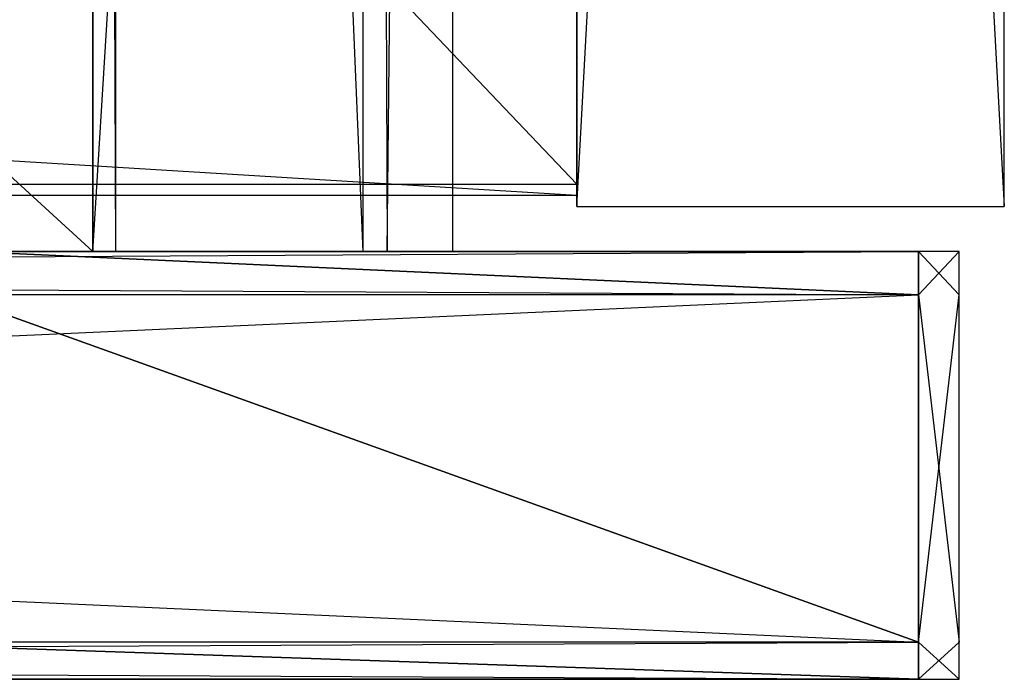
# Model space of a CAD drawing. Extents: x 0 to 0.35, y -0.372 to 0.
# Tile 66 of 69: x 0.306 to 0.35, y -0.37 to -0.341. Entities that reach past the tile are written whole.
import ezdxf

# ---------------------------------------------------------------- set-up
doc = ezdxf.new("R2010")
doc.units = 0
for name, color, linetype in [('L11_BLENDE_N_A707__0___REPLACEM', 7, 'CONTINUOUS'), ('L12_BLENDE_N_A707__1___REPLACEM', 7, 'CONTINUOUS'), ('L13_KORPUS_N_A707__9___REPLACEM', 7, 'CONTINUOUS'), ('L16_KORPUS_N_A707__6___REPLACEM', 7, 'CONTINUOUS'), ('L18_KORPUS_N_A707__4___REPLACEM', 7, 'CONTINUOUS'), ('L1_SCHUB_N_A707__4___REPLACEMTF', 7, 'CONTINUOUS'), ('L26_FRONTO_N_A707__0___REPLACEM', 7, 'CONTINUOUS'), ('L2_SCHUB_N_A707__3___REPLACEMTF', 7, 'CONTINUOUS'), ('L30_FRONTU_N_A707__0___REPLACEM', 7, 'CONTINUOUS'), ('L4_FRONTM_N_A707__0___REPLACEMT', 7, 'CONTINUOUS')]:
    doc.layers.add(name, color=color, linetype=linetype)

msp = doc.modelspace()

# ---------------------------------------------------------------- linework, layer by layer
at = {"layer": 'L11_BLENDE_N_A707__0___REPLACEM', "color": 250}
for points, invisible_edges in [([(0.331, -0.3485, 0.722), (0.019, -0.3295, 0.722), (0.019, -0.3485, 0.722), (0.331, -0.3485, 0.722)], 13), ([(0.019, -0.3295, 0.722), (0.331, -0.3485, 0.722), (0.331, -0.3295, 0.722), (0.019, -0.3295, 0.722)], 14), ([(0.331, -0.3295, 0.656), (0.019, -0.3485, 0.656), (0.019, -0.3295, 0.656), (0.331, -0.3295, 0.656)], 13), ([(0.019, -0.3485, 0.656), (0.331, -0.3295, 0.656), (0.331, -0.3485, 0.656), (0.019, -0.3485, 0.656)], 14), ([(0.331, -0.3295, 0.656), (0.331, -0.3485, 0.722), (0.331, -0.3485, 0.656), (0.331, -0.3295, 0.656)], 13), ([(0.331, -0.3485, 0.722), (0.331, -0.3295, 0.656), (0.331, -0.3295, 0.722), (0.331, -0.3485, 0.722)], 14), ([(0.331, -0.3485, 0.722), (0.019, -0.3485, 0.656), (0.331, -0.3485, 0.656), (0.331, -0.3485, 0.722)], 13), ([(0.019, -0.3485, 0.656), (0.331, -0.3485, 0.722), (0.019, -0.3485, 0.722), (0.019, -0.3485, 0.656)], 14)]:
    msp.add_3dface(points, dxfattribs=dict(at, invisible_edges=invisible_edges))
at = {"layer": 'L12_BLENDE_N_A707__1___REPLACEM', "color": 250}
for points, invisible_edges in [([(0.331, -0.3485, 0.551), (0.019, -0.3295, 0.551), (0.019, -0.3485, 0.551), (0.331, -0.3485, 0.551)], 13), ([(0.019, -0.3295, 0.551), (0.331, -0.3485, 0.551), (0.331, -0.3295, 0.551), (0.019, -0.3295, 0.551)], 14), ([(0.331, -0.3295, 0.485), (0.019, -0.3485, 0.485), (0.019, -0.3295, 0.485), (0.331, -0.3295, 0.485)], 13), ([(0.019, -0.3485, 0.485), (0.331, -0.3295, 0.485), (0.331, -0.3485, 0.485), (0.019, -0.3485, 0.485)], 14), ([(0.331, -0.3295, 0.485), (0.331, -0.3485, 0.551), (0.331, -0.3485, 0.485), (0.331, -0.3295, 0.485)], 13), ([(0.331, -0.3485, 0.551), (0.331, -0.3295, 0.485), (0.331, -0.3295, 0.551), (0.331, -0.3485, 0.551)], 14), ([(0.331, -0.3485, 0.551), (0.019, -0.3485, 0.485), (0.331, -0.3485, 0.485), (0.331, -0.3485, 0.551)], 13), ([(0.019, -0.3485, 0.485), (0.331, -0.3485, 0.551), (0.019, -0.3485, 0.551), (0.019, -0.3485, 0.485)], 14)]:
    msp.add_3dface(points, dxfattribs=dict(at, invisible_edges=invisible_edges))
at = {"layer": 'L13_KORPUS_N_A707__9___REPLACEM', "color": 8}
for points, invisible_edges in [([(0.331, -0.349, 1.65), (0.331, 0), (0.331, -0.349), (0.331, -0.349, 1.65)], 13), ([(0.331, 0), (0.331, -0.349, 1.65), (0.331, 0, 1.65), (0.331, 0)], 14), ([(0.35, 0), (0.331, -0.349), (0.331, 0), (0.35, 0)], 13), ([(0.331, -0.349), (0.35, 0), (0.35, -0.349), (0.331, -0.349)], 14), ([(0.35, -0.349, 1.65), (0.331, 0, 1.65), (0.331, -0.349, 1.65), (0.35, -0.349, 1.65)], 13), ([(0.331, 0, 1.65), (0.35, -0.349, 1.65), (0.35, 0, 1.65), (0.331, 0, 1.65)], 14), ([(0.35, 0), (0.35, -0.349, 1.65), (0.35, -0.349), (0.35, 0)], 13), ([(0.35, -0.349, 1.65), (0.35, 0), (0.35, 0, 1.65), (0.35, -0.349, 1.65)], 14), ([(0.35, -0.349, 1.65), (0.331, -0.349), (0.35, -0.349), (0.35, -0.349, 1.65)], 13), ([(0.331, -0.349), (0.35, -0.349, 1.65), (0.331, -0.349, 1.65), (0.331, -0.349)], 14)]:
    msp.add_3dface(points, dxfattribs=dict(at, invisible_edges=invisible_edges))
at = {"layer": 'L16_KORPUS_N_A707__6___REPLACEM', "color": 8}
for points, invisible_edges in [([(0.331, -0.02, 1.6305), (0.019, -0.348, 1.6305), (0.019, -0.02, 1.6305), (0.331, -0.02, 1.6305)], 13), ([(0.019, -0.348, 1.6305), (0.331, -0.02, 1.6305), (0.331, -0.348, 1.6305), (0.019, -0.348, 1.6305)], 14), ([(0.331, -0.348, 1.6495), (0.019, -0.02, 1.6495), (0.019, -0.348, 1.6495), (0.331, -0.348, 1.6495)], 13), ([(0.019, -0.02, 1.6495), (0.331, -0.348, 1.6495), (0.331, -0.02, 1.6495), (0.019, -0.02, 1.6495)], 14), ([(0.331, -0.02, 1.6305), (0.331, -0.348, 1.6495), (0.331, -0.348, 1.6305), (0.331, -0.02, 1.6305)], 13), ([(0.331, -0.348, 1.6495), (0.331, -0.02, 1.6305), (0.331, -0.02, 1.6495), (0.331, -0.348, 1.6495)], 14), ([(0.331, -0.348, 1.6495), (0.019, -0.348, 1.6305), (0.331, -0.348, 1.6305), (0.331, -0.348, 1.6495)], 13), ([(0.019, -0.348, 1.6305), (0.331, -0.348, 1.6495), (0.019, -0.348, 1.6495), (0.019, -0.348, 1.6305)], 14)]:
    msp.add_3dface(points, dxfattribs=dict(at, invisible_edges=invisible_edges))
at = {"layer": 'L18_KORPUS_N_A707__4___REPLACEM', "color": 8}
for points, invisible_edges in [([(0.331, -0.348, 0.0195), (0.019, -0.02, 0.0195), (0.019, -0.348, 0.0195), (0.331, -0.348, 0.0195)], 13), ([(0.019, -0.02, 0.0195), (0.331, -0.348, 0.0195), (0.331, -0.02, 0.0195), (0.019, -0.02, 0.0195)], 14), ([(0.331, -0.02, 0.0005), (0.019, -0.348, 0.0005), (0.019, -0.02, 0.0005), (0.331, -0.02, 0.0005)], 13), ([(0.019, -0.348, 0.0005), (0.331, -0.02, 0.0005), (0.331, -0.348, 0.0005), (0.019, -0.348, 0.0005)], 14), ([(0.331, -0.02, 0.0005), (0.331, -0.348, 0.0195), (0.331, -0.348, 0.0005), (0.331, -0.02, 0.0005)], 13), ([(0.331, -0.348, 0.0195), (0.331, -0.02, 0.0005), (0.331, -0.02, 0.0195), (0.331, -0.348, 0.0195)], 14), ([(0.331, -0.348, 0.0195), (0.019, -0.348, 0.0005), (0.331, -0.348, 0.0005), (0.331, -0.348, 0.0195)], 13), ([(0.019, -0.348, 0.0005), (0.331, -0.348, 0.0195), (0.019, -0.348, 0.0195), (0.019, -0.348, 0.0005)], 14)]:
    msp.add_3dface(points, dxfattribs=dict(at, invisible_edges=invisible_edges))
at = {"layer": 'L1_SCHUB_N_A707__4___REPLACEMTF', "color": 8}
for points, invisible_edges in [([(0.3095, -0.351, 0.5794), (0.0405, -0.105, 0.5794), (0.0405, -0.351, 0.5794), (0.3095, -0.351, 0.5794)], 13), ([(0.0405, -0.105, 0.5794), (0.3095, -0.351, 0.5794), (0.309513, -0.105, 0.5794), (0.0405, -0.105, 0.5794)], 14), ([(0.309513, -0.105, 0.5634), (0.0405, -0.351, 0.5634), (0.0405, -0.105, 0.5634), (0.309513, -0.105, 0.5634)], 13), ([(0.0405, -0.351, 0.5634), (0.309513, -0.105, 0.5634), (0.3095, -0.351, 0.5634), (0.0405, -0.351, 0.5634)], 14), ([(0.309513, -0.105, 0.5634), (0.3095, -0.351, 0.5794), (0.3095, -0.351, 0.5634), (0.309513, -0.105, 0.5634)], 13), ([(0.3095, -0.351, 0.5794), (0.309513, -0.105, 0.5634), (0.309513, -0.105, 0.5794), (0.3095, -0.351, 0.5794)], 14), ([(0.3095, -0.351, 0.5794), (0.0405, -0.351, 0.5634), (0.3095, -0.351, 0.5634), (0.3095, -0.351, 0.5794)], 13), ([(0.0405, -0.351, 0.5634), (0.3095, -0.351, 0.5794), (0.0405, -0.351, 0.5794), (0.0405, -0.351, 0.5634)], 14)]:
    msp.add_3dface(points, dxfattribs=dict(at, invisible_edges=invisible_edges))
at = {"layer": 'L26_FRONTO_N_A707__0___REPLACEM', "color": 8}
for points, invisible_edges in [([(0.003722, -0.351, 1.648), (0.346193, -0.351, 1.64629), (0.003722, -0.351, 1.64629), (0.003722, -0.351, 1.648)], 13), ([(0.346193, -0.351, 1.64629), (0.003722, -0.351, 1.648), (0.346193, -0.351, 1.648), (0.346193, -0.351, 1.64629)], 14), ([(0.346193, -0.351, 1.64629), (0.287, -0.351, 0.719915), (0.003722, -0.351, 1.64629), (0.346193, -0.351, 1.64629)], 11), ([(0.346193, -0.352928, 1.648), (0.003722, -0.351, 1.648), (0.003722, -0.352928, 1.648), (0.346193, -0.352928, 1.648)], 13), ([(0.003722, -0.351, 1.648), (0.346193, -0.352928, 1.648), (0.346193, -0.351, 1.648), (0.003722, -0.351, 1.648)], 14), ([(0.346193, -0.351, 1.64629), (0.2903, -0.351, 0.71959), (0.287, -0.351, 0.719915), (0.346193, -0.351, 1.64629)], 15), ([(0.346193, -0.351, 1.64629), (0.293473, -0.351, 0.718628), (0.2903, -0.351, 0.71959), (0.346193, -0.351, 1.64629)], 15), ([(0.346193, -0.351, 1.64629), (0.296398, -0.351, 0.717065), (0.293473, -0.351, 0.718628), (0.346193, -0.351, 1.64629)], 15), ([(0.346193, -0.351, 1.64629), (0.298961, -0.351, 0.714961), (0.296398, -0.351, 0.717065), (0.346193, -0.351, 1.64629)], 15), ([(0.346193, -0.351, 1.64629), (0.301065, -0.351, 0.712398), (0.298961, -0.351, 0.714961), (0.346193, -0.351, 1.64629)], 15), ([(0.346193, -0.351, 1.64629), (0.302628, -0.351, 0.709473), (0.301065, -0.351, 0.712398), (0.346193, -0.351, 1.64629)], 15), ([(0.346193, -0.351, 1.64629), (0.30359, -0.351, 0.7063), (0.302628, -0.351, 0.709473), (0.346193, -0.351, 1.64629)], 13), ([(0.303915, -0.351, 0.691), (0.346193, -0.352928, 0.691), (0.303214, -0.352928, 0.691), (0.303915, -0.351, 0.691)], 13), ([(0.346193, -0.351, 1.64629), (0.303834, -0.351, 0.704658), (0.30359, -0.351, 0.7063), (0.346193, -0.351, 1.64629)], 10), ([(0.303834, -0.351, 0.704658), (0.346193, -0.351, 0.692618), (0.303902, -0.351, 0.692618), (0.303834, -0.351, 0.704658)], 10), ([(0.346193, -0.351, 0.692618), (0.303834, -0.351, 0.704658), (0.346193, -0.351, 1.64629), (0.346193, -0.351, 0.692618)], 13), ([(0.303902, -0.351, 0.692618), (0.346193, -0.351, 0.691), (0.303915, -0.351, 0.691), (0.303902, -0.351, 0.692618)], 13), ([(0.346193, -0.351, 0.691), (0.303902, -0.351, 0.692618), (0.346193, -0.351, 0.692618), (0.346193, -0.351, 0.691)], 14), ([(0.346193, -0.352928, 0.691), (0.303915, -0.351, 0.691), (0.346193, -0.351, 0.691), (0.346193, -0.352928, 0.691)], 14), ([(0.346193, -0.351, 1.64629), (0.348, -0.351, 0.692618), (0.346193, -0.351, 0.692618), (0.346193, -0.351, 1.64629)], 13), ([(0.348, -0.351, 0.692618), (0.346193, -0.351, 1.64629), (0.348, -0.351, 1.64629), (0.348, -0.351, 0.692618)], 14), ([(0.346193, -0.351, 1.648), (0.348, -0.351, 1.64629), (0.346193, -0.351, 1.64629), (0.346193, -0.351, 1.648)], 13), ([(0.348, -0.351, 1.64629), (0.346193, -0.351, 1.648), (0.348, -0.351, 1.648), (0.348, -0.351, 1.64629)], 14), ([(0.348, -0.352928, 1.648), (0.346193, -0.351, 1.648), (0.346193, -0.352928, 1.648), (0.348, -0.352928, 1.648)], 13), ([(0.346193, -0.351, 1.648), (0.348, -0.352928, 1.648), (0.348, -0.351, 1.648), (0.346193, -0.351, 1.648)], 14), ([(0.346193, -0.351, 0.692618), (0.348, -0.351, 0.691), (0.346193, -0.351, 0.691), (0.346193, -0.351, 0.692618)], 13), ([(0.348, -0.351, 0.691), (0.346193, -0.351, 0.692618), (0.348, -0.351, 0.692618), (0.348, -0.351, 0.691)], 14), ([(0.348, -0.351, 0.691), (0.346193, -0.352928, 0.691), (0.346193, -0.351, 0.691), (0.348, -0.351, 0.691)], 13), ([(0.346193, -0.352928, 0.691), (0.348, -0.351, 0.691), (0.348, -0.352928, 0.691), (0.346193, -0.352928, 0.691)], 14), ([(0.348, -0.351, 0.692618), (0.348, -0.352928, 1.64629), (0.348, -0.352928, 0.692618), (0.348, -0.351, 0.692618)], 13), ([(0.348, -0.352928, 1.64629), (0.348, -0.351, 0.692618), (0.348, -0.351, 1.64629), (0.348, -0.352928, 1.64629)], 14), ([(0.348, -0.351, 1.64629), (0.348, -0.352928, 1.648), (0.348, -0.352928, 1.64629), (0.348, -0.351, 1.64629)], 13), ([(0.348, -0.352928, 1.648), (0.348, -0.351, 1.64629), (0.348, -0.351, 1.648), (0.348, -0.352928, 1.648)], 14), ([(0.348, -0.351, 0.691), (0.348, -0.352928, 0.692618), (0.348, -0.352928, 0.691), (0.348, -0.351, 0.691)], 13), ([(0.348, -0.352928, 0.692618), (0.348, -0.351, 0.691), (0.348, -0.351, 0.692618), (0.348, -0.352928, 0.692618)], 14), ([(0.346193, -0.368345, 1.648), (0.003722, -0.352928, 1.648), (0.003722, -0.368345, 1.648), (0.346193, -0.368345, 1.648)], 13), ([(0.003722, -0.352928, 1.648), (0.346193, -0.368345, 1.648), (0.346193, -0.352928, 1.648), (0.003722, -0.352928, 1.648)], 14), ([(0.303214, -0.352928, 0.691), (0.346193, -0.368345, 0.691), (0.297602, -0.368345, 0.691), (0.303214, -0.352928, 0.691)], 13), ([(0.346193, -0.368345, 0.691), (0.303214, -0.352928, 0.691), (0.346193, -0.352928, 0.691), (0.346193, -0.368345, 0.691)], 14), ([(0.348, -0.352928, 0.691), (0.346193, -0.368345, 0.691), (0.346193, -0.352928, 0.691), (0.348, -0.352928, 0.691)], 13), ([(0.346193, -0.368345, 0.691), (0.348, -0.352928, 0.691), (0.348, -0.368345, 0.691), (0.346193, -0.368345, 0.691)], 14), ([(0.348, -0.368345, 1.648), (0.346193, -0.352928, 1.648), (0.346193, -0.368345, 1.648), (0.348, -0.368345, 1.648)], 13), ([(0.346193, -0.352928, 1.648), (0.348, -0.368345, 1.648), (0.348, -0.352928, 1.648), (0.346193, -0.352928, 1.648)], 14), ([(0.348, -0.352928, 0.692618), (0.348, -0.368345, 1.64629), (0.348, -0.368345, 0.692618), (0.348, -0.352928, 0.692618)], 13), ([(0.348, -0.368345, 1.64629), (0.348, -0.352928, 0.692618), (0.348, -0.352928, 1.64629), (0.348, -0.368345, 1.64629)], 14), ([(0.348, -0.352928, 0.691), (0.348, -0.368345, 0.692618), (0.348, -0.368345, 0.691), (0.348, -0.352928, 0.691)], 13), ([(0.348, -0.368345, 0.692618), (0.348, -0.352928, 0.691), (0.348, -0.352928, 0.692618), (0.348, -0.368345, 0.692618)], 14), ([(0.348, -0.352928, 1.64629), (0.348, -0.368345, 1.648), (0.348, -0.368345, 1.64629), (0.348, -0.352928, 1.64629)], 13), ([(0.348, -0.368345, 1.648), (0.348, -0.352928, 1.64629), (0.348, -0.352928, 1.648), (0.348, -0.368345, 1.648)], 14), ([(0.346193, -0.37, 1.648), (0.003722, -0.368345, 1.648), (0.003722, -0.37, 1.648), (0.346193, -0.37, 1.648)], 13), ([(0.003722, -0.368345, 1.648), (0.346193, -0.37, 1.648), (0.346193, -0.368345, 1.648), (0.003722, -0.368345, 1.648)], 14), ([(0.297602, -0.368345, 0.691), (0.346193, -0.37, 0.691), (0.297, -0.37, 0.691), (0.297602, -0.368345, 0.691)], 13), ([(0.346193, -0.37, 0.691), (0.297602, -0.368345, 0.691), (0.346193, -0.368345, 0.691), (0.346193, -0.37, 0.691)], 14), ([(0.348, -0.368345, 0.691), (0.346193, -0.37, 0.691), (0.346193, -0.368345, 0.691), (0.348, -0.368345, 0.691)], 13), ([(0.346193, -0.37, 0.691), (0.348, -0.368345, 0.691), (0.348, -0.37, 0.691), (0.346193, -0.37, 0.691)], 14), ([(0.348, -0.37, 1.648), (0.346193, -0.368345, 1.648), (0.346193, -0.37, 1.648), (0.348, -0.37, 1.648)], 13), ([(0.346193, -0.368345, 1.648), (0.348, -0.37, 1.648), (0.348, -0.368345, 1.648), (0.346193, -0.368345, 1.648)], 14), ([(0.348, -0.368345, 0.692618), (0.348, -0.37, 1.64629), (0.348, -0.37, 0.692618), (0.348, -0.368345, 0.692618)], 13), ([(0.348, -0.37, 1.64629), (0.348, -0.368345, 0.692618), (0.348, -0.368345, 1.64629), (0.348, -0.37, 1.64629)], 14), ([(0.348, -0.368345, 1.64629), (0.348, -0.37, 1.648), (0.348, -0.37, 1.64629), (0.348, -0.368345, 1.64629)], 13), ([(0.348, -0.37, 1.648), (0.348, -0.368345, 1.64629), (0.348, -0.368345, 1.648), (0.348, -0.37, 1.648)], 14), ([(0.348, -0.368345, 0.691), (0.348, -0.37, 0.692618), (0.348, -0.37, 0.691), (0.348, -0.368345, 0.691)], 13), ([(0.348, -0.37, 0.692618), (0.348, -0.368345, 0.691), (0.348, -0.368345, 0.692618), (0.348, -0.37, 0.692618)], 14), ([(0.003722, -0.37, 1.64629), (0.063, -0.37, 0.713), (0.346193, -0.37, 1.64629), (0.003722, -0.37, 1.64629)], 11), ([(0.346193, -0.37, 1.648), (0.003722, -0.37, 1.64629), (0.346193, -0.37, 1.64629), (0.346193, -0.37, 1.648)], 13), ([(0.003722, -0.37, 1.64629), (0.346193, -0.37, 1.648), (0.003722, -0.37, 1.648), (0.003722, -0.37, 1.64629)], 14), ([(0.287, -0.37, 0.713), (0.346193, -0.37, 1.64629), (0.063, -0.37, 0.713), (0.287, -0.37, 0.713)], 13), ([(0.288951, -0.37, 0.712808), (0.346193, -0.37, 1.64629), (0.287, -0.37, 0.713), (0.288951, -0.37, 0.712808)], 10), ([(0.290827, -0.37, 0.712239), (0.346193, -0.37, 1.64629), (0.288951, -0.37, 0.712808), (0.290827, -0.37, 0.712239)], 13), ([(0.292556, -0.37, 0.711315), (0.346193, -0.37, 1.64629), (0.290827, -0.37, 0.712239), (0.292556, -0.37, 0.711315)], 10), ([(0.294071, -0.37, 0.710071), (0.346193, -0.37, 1.64629), (0.292556, -0.37, 0.711315), (0.294071, -0.37, 0.710071)], 13), ([(0.295315, -0.37, 0.708556), (0.346193, -0.37, 1.64629), (0.294071, -0.37, 0.710071), (0.295315, -0.37, 0.708556)], 10), ([(0.296239, -0.37, 0.706827), (0.346193, -0.37, 1.64629), (0.295315, -0.37, 0.708556), (0.296239, -0.37, 0.706827)], 13), ([(0.296808, -0.37, 0.704951), (0.346193, -0.37, 1.64629), (0.296239, -0.37, 0.706827), (0.296808, -0.37, 0.704951)], 10), ([(0.297, -0.37, 0.703), (0.346193, -0.37, 1.64629), (0.296808, -0.37, 0.704951), (0.297, -0.37, 0.703)], 13), ([(0.346193, -0.37, 1.64629), (0.297, -0.37, 0.692618), (0.346193, -0.37, 0.692618), (0.346193, -0.37, 1.64629)], 13), ([(0.297, -0.37, 0.692618), (0.346193, -0.37, 1.64629), (0.297, -0.37, 0.703), (0.297, -0.37, 0.692618)], 10), ([(0.346193, -0.37, 0.692618), (0.297, -0.37, 0.691), (0.346193, -0.37, 0.691), (0.346193, -0.37, 0.692618)], 13), ([(0.297, -0.37, 0.691), (0.346193, -0.37, 0.692618), (0.297, -0.37, 0.692618), (0.297, -0.37, 0.691)], 14), ([(0.348, -0.37, 1.64629), (0.346193, -0.37, 0.692618), (0.348, -0.37, 0.692618), (0.348, -0.37, 1.64629)], 13), ([(0.346193, -0.37, 0.692618), (0.348, -0.37, 1.64629), (0.346193, -0.37, 1.64629), (0.346193, -0.37, 0.692618)], 14), ([(0.348, -0.37, 0.692618), (0.346193, -0.37, 0.691), (0.348, -0.37, 0.691), (0.348, -0.37, 0.692618)], 13), ([(0.346193, -0.37, 0.691), (0.348, -0.37, 0.692618), (0.346193, -0.37, 0.692618), (0.346193, -0.37, 0.691)], 14), ([(0.348, -0.37, 1.648), (0.346193, -0.37, 1.64629), (0.348, -0.37, 1.64629), (0.348, -0.37, 1.648)], 13), ([(0.346193, -0.37, 1.64629), (0.348, -0.37, 1.648), (0.346193, -0.37, 1.648), (0.346193, -0.37, 1.64629)], 14)]:
    msp.add_3dface(points, dxfattribs=dict(at, invisible_edges=invisible_edges))
at = {"layer": 'L2_SCHUB_N_A707__3___REPLACEMTF', "color": 8}
for points, invisible_edges in [([(0.3105, -0.351, 0.6474), (0.3095, -0.089, 0.6464), (0.3095, -0.351, 0.6464), (0.3105, -0.351, 0.6474)], 13), ([(0.3095, -0.089, 0.6464), (0.3105, -0.351, 0.6474), (0.3105, -0.089, 0.6474), (0.3095, -0.089, 0.6464)], 14), ([(0.3095, -0.351, 0.6464), (0.3095, -0.089, 0.5634), (0.3095, -0.351, 0.5634), (0.3095, -0.351, 0.6464)], 13), ([(0.3095, -0.089, 0.5634), (0.3095, -0.351, 0.6464), (0.3095, -0.089, 0.6464), (0.3095, -0.089, 0.5634)], 14), ([(0.3255, -0.089, 0.5634), (0.3095, -0.351, 0.5634), (0.3095, -0.089, 0.5634), (0.3255, -0.089, 0.5634)], 13), ([(0.3095, -0.351, 0.5634), (0.3255, -0.089, 0.5634), (0.3255, -0.351, 0.5634), (0.3095, -0.351, 0.5634)], 14), ([(0.321497, -0.351, 0.6474), (0.3105, -0.089, 0.6474), (0.3105, -0.351, 0.6474), (0.321497, -0.351, 0.6474)], 13), ([(0.3105, -0.089, 0.6474), (0.321497, -0.351, 0.6474), (0.321497, -0.089, 0.6474), (0.3105, -0.089, 0.6474)], 14), ([(0.322575, -0.351, 0.646403), (0.321497, -0.089, 0.6474), (0.321497, -0.351, 0.6474), (0.322575, -0.351, 0.646403)], 13), ([(0.321497, -0.089, 0.6474), (0.322575, -0.351, 0.646403), (0.322575, -0.089, 0.646403), (0.321497, -0.089, 0.6474)], 14), ([(0.3255, -0.089, 0.6074), (0.322575, -0.351, 0.646403), (0.3255, -0.351, 0.6074), (0.3255, -0.089, 0.6074)], 13), ([(0.322575, -0.351, 0.646403), (0.3255, -0.089, 0.6074), (0.322575, -0.089, 0.646403), (0.322575, -0.351, 0.646403)], 14), ([(0.3255, -0.089, 0.5634), (0.3255, -0.351, 0.6074), (0.3255, -0.351, 0.5634), (0.3255, -0.089, 0.5634)], 13), ([(0.3255, -0.351, 0.6074), (0.3255, -0.089, 0.5634), (0.3255, -0.089, 0.6074), (0.3255, -0.351, 0.6074)], 14), ([(0.3255, -0.351, 0.6074), (0.3095, -0.351, 0.5634), (0.3255, -0.351, 0.5634), (0.3255, -0.351, 0.6074)], 13), ([(0.3095, -0.351, 0.5634), (0.3255, -0.351, 0.6074), (0.3095, -0.351, 0.6464), (0.3095, -0.351, 0.5634)], 10), ([(0.3095, -0.351, 0.6464), (0.3255, -0.351, 0.6074), (0.322575, -0.351, 0.646403), (0.3095, -0.351, 0.6464)], 13), ([(0.3095, -0.351, 0.6464), (0.322575, -0.351, 0.646403), (0.3105, -0.351, 0.6474), (0.3095, -0.351, 0.6464)], 14), ([(0.3105, -0.351, 0.6474), (0.322575, -0.351, 0.646403), (0.321497, -0.351, 0.6474), (0.3105, -0.351, 0.6474)], 15)]:
    msp.add_3dface(points, dxfattribs=dict(at, invisible_edges=invisible_edges))
at = {"layer": 'L30_FRONTU_N_A707__0___REPLACEM', "color": 8}
for points, invisible_edges in [([(0.003722, -0.351, 0.00371), (0.346193, -0.351, 0.002), (0.003722, -0.351, 0.002), (0.003722, -0.351, 0.00371)], 13), ([(0.346193, -0.351, 0.002), (0.003722, -0.351, 0.00371), (0.346193, -0.351, 0.00371), (0.346193, -0.351, 0.002)], 14), ([(0.003722, -0.351, 0.514586), (0.346193, -0.351, 0.00371), (0.003722, -0.351, 0.00371), (0.003722, -0.351, 0.514586)], 13), ([(0.346193, -0.351, 0.00371), (0.003722, -0.351, 0.514586), (0.056527, -0.351, 0.488372), (0.346193, -0.351, 0.00371)], 10), ([(0.346193, -0.351, 0.002), (0.003722, -0.352928, 0.002), (0.003722, -0.351, 0.002), (0.346193, -0.351, 0.002)], 13), ([(0.003722, -0.352928, 0.002), (0.346193, -0.351, 0.002), (0.346193, -0.352928, 0.002), (0.003722, -0.352928, 0.002)], 14), ([(0.346193, -0.351, 0.00371), (0.056527, -0.351, 0.488372), (0.0597, -0.351, 0.48741), (0.346193, -0.351, 0.00371)], 13), ([(0.346193, -0.351, 0.00371), (0.0597, -0.351, 0.48741), (0.061342, -0.351, 0.487166), (0.346193, -0.351, 0.00371)], 10), ([(0.346193, -0.351, 0.00371), (0.061342, -0.351, 0.487166), (0.287, -0.351, 0.487085), (0.346193, -0.351, 0.00371)], 13), ([(0.2903, -0.351, 0.48741), (0.346193, -0.351, 0.00371), (0.287, -0.351, 0.487085), (0.2903, -0.351, 0.48741)], 15), ([(0.293473, -0.351, 0.488372), (0.346193, -0.351, 0.00371), (0.2903, -0.351, 0.48741), (0.293473, -0.351, 0.488372)], 10), ([(0.346193, -0.351, 0.00371), (0.293473, -0.351, 0.488372), (0.346193, -0.351, 0.514382), (0.346193, -0.351, 0.00371)], 13), ([(0.346193, -0.351, 0.514382), (0.293473, -0.351, 0.488372), (0.296398, -0.351, 0.489935), (0.346193, -0.351, 0.514382)], 15), ([(0.346193, -0.351, 0.514382), (0.296398, -0.351, 0.489935), (0.298961, -0.351, 0.492039), (0.346193, -0.351, 0.514382)], 15), ([(0.346193, -0.351, 0.514382), (0.298961, -0.351, 0.492039), (0.301065, -0.351, 0.494602), (0.346193, -0.351, 0.514382)], 15), ([(0.346193, -0.351, 0.514382), (0.301065, -0.351, 0.494602), (0.302628, -0.351, 0.497527), (0.346193, -0.351, 0.514382)], 15), ([(0.346193, -0.351, 0.514382), (0.302628, -0.351, 0.497527), (0.30359, -0.351, 0.5007), (0.346193, -0.351, 0.514382)], 15), ([(0.346193, -0.352928, 0.516), (0.303915, -0.351, 0.516), (0.303214, -0.352928, 0.516), (0.346193, -0.352928, 0.516)], 13), ([(0.346193, -0.351, 0.514382), (0.30359, -0.351, 0.5007), (0.303834, -0.351, 0.502342), (0.346193, -0.351, 0.514382)], 15), ([(0.346193, -0.351, 0.514382), (0.303834, -0.351, 0.502342), (0.303902, -0.351, 0.514382), (0.346193, -0.351, 0.514382)], 15), ([(0.303915, -0.351, 0.516), (0.346193, -0.351, 0.514382), (0.303902, -0.351, 0.514382), (0.303915, -0.351, 0.516)], 13), ([(0.346193, -0.351, 0.514382), (0.303915, -0.351, 0.516), (0.346193, -0.351, 0.516), (0.346193, -0.351, 0.514382)], 14), ([(0.303915, -0.351, 0.516), (0.346193, -0.352928, 0.516), (0.346193, -0.351, 0.516), (0.303915, -0.351, 0.516)], 14), ([(0.346193, -0.351, 0.514382), (0.348, -0.351, 0.00371), (0.346193, -0.351, 0.00371), (0.346193, -0.351, 0.514382)], 13), ([(0.348, -0.351, 0.00371), (0.346193, -0.351, 0.514382), (0.348, -0.351, 0.514382), (0.348, -0.351, 0.00371)], 14), ([(0.346193, -0.351, 0.00371), (0.348, -0.351, 0.002), (0.346193, -0.351, 0.002), (0.346193, -0.351, 0.00371)], 13), ([(0.348, -0.351, 0.002), (0.346193, -0.351, 0.00371), (0.348, -0.351, 0.00371), (0.348, -0.351, 0.002)], 14), ([(0.348, -0.351, 0.002), (0.346193, -0.352928, 0.002), (0.346193, -0.351, 0.002), (0.348, -0.351, 0.002)], 13), ([(0.346193, -0.352928, 0.002), (0.348, -0.351, 0.002), (0.348, -0.352928, 0.002), (0.346193, -0.352928, 0.002)], 14), ([(0.346193, -0.351, 0.516), (0.348, -0.351, 0.514382), (0.346193, -0.351, 0.514382), (0.346193, -0.351, 0.516)], 13), ([(0.348, -0.351, 0.514382), (0.346193, -0.351, 0.516), (0.348, -0.351, 0.516), (0.348, -0.351, 0.514382)], 14), ([(0.348, -0.352928, 0.516), (0.346193, -0.351, 0.516), (0.346193, -0.352928, 0.516), (0.348, -0.352928, 0.516)], 13), ([(0.346193, -0.351, 0.516), (0.348, -0.352928, 0.516), (0.348, -0.351, 0.516), (0.346193, -0.351, 0.516)], 14), ([(0.348, -0.351, 0.00371), (0.348, -0.352928, 0.514382), (0.348, -0.352928, 0.00371), (0.348, -0.351, 0.00371)], 13), ([(0.348, -0.352928, 0.514382), (0.348, -0.351, 0.00371), (0.348, -0.351, 0.514382), (0.348, -0.352928, 0.514382)], 14), ([(0.348, -0.351, 0.002), (0.348, -0.352928, 0.00371), (0.348, -0.352928, 0.002), (0.348, -0.351, 0.002)], 13), ([(0.348, -0.352928, 0.00371), (0.348, -0.351, 0.002), (0.348, -0.351, 0.00371), (0.348, -0.352928, 0.00371)], 14), ([(0.348, -0.351, 0.514382), (0.348, -0.352928, 0.516), (0.348, -0.352928, 0.514382), (0.348, -0.351, 0.514382)], 13), ([(0.348, -0.352928, 0.516), (0.348, -0.351, 0.514382), (0.348, -0.351, 0.516), (0.348, -0.352928, 0.516)], 14), ([(0.346193, -0.352928, 0.002), (0.003722, -0.368345, 0.002), (0.003722, -0.352928, 0.002), (0.346193, -0.352928, 0.002)], 13), ([(0.003722, -0.368345, 0.002), (0.346193, -0.352928, 0.002), (0.346193, -0.368345, 0.002), (0.003722, -0.368345, 0.002)], 14), ([(0.346193, -0.368345, 0.516), (0.303214, -0.352928, 0.516), (0.297602, -0.368345, 0.516), (0.346193, -0.368345, 0.516)], 13), ([(0.303214, -0.352928, 0.516), (0.346193, -0.368345, 0.516), (0.346193, -0.352928, 0.516), (0.303214, -0.352928, 0.516)], 14), ([(0.348, -0.368345, 0.516), (0.346193, -0.352928, 0.516), (0.346193, -0.368345, 0.516), (0.348, -0.368345, 0.516)], 13), ([(0.346193, -0.352928, 0.516), (0.348, -0.368345, 0.516), (0.348, -0.352928, 0.516), (0.346193, -0.352928, 0.516)], 14), ([(0.348, -0.352928, 0.002), (0.346193, -0.368345, 0.002), (0.346193, -0.352928, 0.002), (0.348, -0.352928, 0.002)], 13), ([(0.346193, -0.368345, 0.002), (0.348, -0.352928, 0.002), (0.348, -0.368345, 0.002), (0.346193, -0.368345, 0.002)], 14), ([(0.348, -0.352928, 0.00371), (0.348, -0.368345, 0.514382), (0.348, -0.368345, 0.00371), (0.348, -0.352928, 0.00371)], 13), ([(0.348, -0.368345, 0.514382), (0.348, -0.352928, 0.00371), (0.348, -0.352928, 0.514382), (0.348, -0.368345, 0.514382)], 14), ([(0.348, -0.352928, 0.514382), (0.348, -0.368345, 0.516), (0.348, -0.368345, 0.514382), (0.348, -0.352928, 0.514382)], 13), ([(0.348, -0.368345, 0.516), (0.348, -0.352928, 0.514382), (0.348, -0.352928, 0.516), (0.348, -0.368345, 0.516)], 14), ([(0.348, -0.352928, 0.002), (0.348, -0.368345, 0.00371), (0.348, -0.368345, 0.002), (0.348, -0.352928, 0.002)], 13), ([(0.348, -0.368345, 0.00371), (0.348, -0.352928, 0.002), (0.348, -0.352928, 0.00371), (0.348, -0.368345, 0.00371)], 14), ([(0.346193, -0.368345, 0.002), (0.003722, -0.37, 0.002), (0.003722, -0.368345, 0.002), (0.346193, -0.368345, 0.002)], 13), ([(0.003722, -0.37, 0.002), (0.346193, -0.368345, 0.002), (0.346193, -0.37, 0.002), (0.003722, -0.37, 0.002)], 14), ([(0.346193, -0.37, 0.516), (0.297602, -0.368345, 0.516), (0.297, -0.37, 0.516), (0.346193, -0.37, 0.516)], 13), ([(0.297602, -0.368345, 0.516), (0.346193, -0.37, 0.516), (0.346193, -0.368345, 0.516), (0.297602, -0.368345, 0.516)], 14), ([(0.348, -0.37, 0.516), (0.346193, -0.368345, 0.516), (0.346193, -0.37, 0.516), (0.348, -0.37, 0.516)], 13), ([(0.346193, -0.368345, 0.516), (0.348, -0.37, 0.516), (0.348, -0.368345, 0.516), (0.346193, -0.368345, 0.516)], 14), ([(0.348, -0.368345, 0.002), (0.346193, -0.37, 0.002), (0.346193, -0.368345, 0.002), (0.348, -0.368345, 0.002)], 13), ([(0.346193, -0.37, 0.002), (0.348, -0.368345, 0.002), (0.348, -0.37, 0.002), (0.346193, -0.37, 0.002)], 14), ([(0.348, -0.368345, 0.00371), (0.348, -0.37, 0.514382), (0.348, -0.37, 0.00371), (0.348, -0.368345, 0.00371)], 13), ([(0.348, -0.37, 0.514382), (0.348, -0.368345, 0.00371), (0.348, -0.368345, 0.514382), (0.348, -0.37, 0.514382)], 14), ([(0.348, -0.368345, 0.002), (0.348, -0.37, 0.00371), (0.348, -0.37, 0.002), (0.348, -0.368345, 0.002)], 13), ([(0.348, -0.37, 0.00371), (0.348, -0.368345, 0.002), (0.348, -0.368345, 0.00371), (0.348, -0.37, 0.00371)], 14), ([(0.348, -0.368345, 0.514382), (0.348, -0.37, 0.516), (0.348, -0.37, 0.514382), (0.348, -0.368345, 0.514382)], 13), ([(0.348, -0.37, 0.516), (0.348, -0.368345, 0.514382), (0.348, -0.368345, 0.516), (0.348, -0.37, 0.516)], 14), ([(0.346193, -0.37, 0.514382), (0.003722, -0.37, 0.00371), (0.346193, -0.37, 0.00371), (0.346193, -0.37, 0.514382)], 13), ([(0.003722, -0.37, 0.00371), (0.346193, -0.37, 0.514382), (0.290827, -0.37, 0.494761), (0.003722, -0.37, 0.00371)], 10), ([(0.346193, -0.37, 0.00371), (0.003722, -0.37, 0.002), (0.346193, -0.37, 0.002), (0.346193, -0.37, 0.00371)], 13), ([(0.003722, -0.37, 0.002), (0.346193, -0.37, 0.00371), (0.003722, -0.37, 0.00371), (0.003722, -0.37, 0.002)], 14), ([(0.290827, -0.37, 0.494761), (0.346193, -0.37, 0.514382), (0.292556, -0.37, 0.495685), (0.290827, -0.37, 0.494761)], 13), ([(0.292556, -0.37, 0.495685), (0.346193, -0.37, 0.514382), (0.294071, -0.37, 0.496929), (0.292556, -0.37, 0.495685)], 10), ([(0.294071, -0.37, 0.496929), (0.346193, -0.37, 0.514382), (0.295315, -0.37, 0.498444), (0.294071, -0.37, 0.496929)], 13), ([(0.295315, -0.37, 0.498444), (0.346193, -0.37, 0.514382), (0.296239, -0.37, 0.500173), (0.295315, -0.37, 0.498444)], 10), ([(0.296239, -0.37, 0.500173), (0.346193, -0.37, 0.514382), (0.296808, -0.37, 0.502049), (0.296239, -0.37, 0.500173)], 13), ([(0.296808, -0.37, 0.502049), (0.346193, -0.37, 0.514382), (0.297, -0.37, 0.504), (0.296808, -0.37, 0.502049)], 10), ([(0.297, -0.37, 0.504), (0.346193, -0.37, 0.514382), (0.297, -0.37, 0.514382), (0.297, -0.37, 0.504)], 13), ([(0.346193, -0.37, 0.516), (0.297, -0.37, 0.514382), (0.346193, -0.37, 0.514382), (0.346193, -0.37, 0.516)], 13), ([(0.297, -0.37, 0.514382), (0.346193, -0.37, 0.516), (0.297, -0.37, 0.516), (0.297, -0.37, 0.514382)], 14), ([(0.348, -0.37, 0.514382), (0.346193, -0.37, 0.00371), (0.348, -0.37, 0.00371), (0.348, -0.37, 0.514382)], 13), ([(0.346193, -0.37, 0.00371), (0.348, -0.37, 0.514382), (0.346193, -0.37, 0.514382), (0.346193, -0.37, 0.00371)], 14), ([(0.348, -0.37, 0.516), (0.346193, -0.37, 0.514382), (0.348, -0.37, 0.514382), (0.348, -0.37, 0.516)], 13), ([(0.346193, -0.37, 0.514382), (0.348, -0.37, 0.516), (0.346193, -0.37, 0.516), (0.346193, -0.37, 0.514382)], 14), ([(0.348, -0.37, 0.00371), (0.346193, -0.37, 0.002), (0.348, -0.37, 0.002), (0.348, -0.37, 0.00371)], 13), ([(0.346193, -0.37, 0.002), (0.348, -0.37, 0.00371), (0.346193, -0.37, 0.00371), (0.346193, -0.37, 0.002)], 14)]:
    msp.add_3dface(points, dxfattribs=dict(at, invisible_edges=invisible_edges))
at = {"layer": 'L4_FRONTM_N_A707__0___REPLACEMT', "color": 8}
for points, invisible_edges in [([(0.346193, -0.351, 0.68429), (0.2903, -0.351, 0.54959), (0.287, -0.351, 0.549915), (0.346193, -0.351, 0.68429)], 15), ([(0.346193, -0.351, 0.68429), (0.287, -0.351, 0.549915), (0.293473, -0.351, 0.658372), (0.346193, -0.351, 0.68429)], 15), ([(0.346193, -0.351, 0.68429), (0.293473, -0.351, 0.548628), (0.2903, -0.351, 0.54959), (0.346193, -0.351, 0.68429)], 15), ([(0.346193, -0.351, 0.68429), (0.296398, -0.351, 0.547065), (0.293473, -0.351, 0.548628), (0.346193, -0.351, 0.68429)], 15), ([(0.346193, -0.351, 0.68429), (0.293473, -0.351, 0.658372), (0.296398, -0.351, 0.659935), (0.346193, -0.351, 0.68429)], 15), ([(0.346193, -0.351, 0.68429), (0.298961, -0.351, 0.544961), (0.296398, -0.351, 0.547065), (0.346193, -0.351, 0.68429)], 15), ([(0.346193, -0.351, 0.68429), (0.296398, -0.351, 0.659935), (0.298961, -0.351, 0.662039), (0.346193, -0.351, 0.68429)], 15), ([(0.346193, -0.351, 0.68429), (0.301065, -0.351, 0.542398), (0.298961, -0.351, 0.544961), (0.346193, -0.351, 0.68429)], 15), ([(0.346193, -0.351, 0.68429), (0.298961, -0.351, 0.662039), (0.301065, -0.351, 0.664602), (0.346193, -0.351, 0.68429)], 15), ([(0.346193, -0.351, 0.68429), (0.302628, -0.351, 0.539473), (0.301065, -0.351, 0.542398), (0.346193, -0.351, 0.68429)], 13), ([(0.346193, -0.351, 0.68429), (0.301065, -0.351, 0.664602), (0.302628, -0.351, 0.667527), (0.346193, -0.351, 0.68429)], 15), ([(0.346193, -0.351, 0.68429), (0.30359, -0.351, 0.5363), (0.302628, -0.351, 0.539473), (0.346193, -0.351, 0.68429)], 10), ([(0.346193, -0.351, 0.68429), (0.302628, -0.351, 0.667527), (0.30359, -0.351, 0.6707), (0.346193, -0.351, 0.68429)], 15), ([(0.346193, -0.352928, 0.686), (0.303915, -0.351, 0.686), (0.303214, -0.352928, 0.686), (0.346193, -0.352928, 0.686)], 13), ([(0.303915, -0.351, 0.521), (0.346193, -0.352928, 0.521), (0.303214, -0.352928, 0.521), (0.303915, -0.351, 0.521)], 13), ([(0.346193, -0.351, 0.68429), (0.303834, -0.351, 0.534658), (0.30359, -0.351, 0.5363), (0.346193, -0.351, 0.68429)], 13), ([(0.346193, -0.351, 0.68429), (0.30359, -0.351, 0.6707), (0.303834, -0.351, 0.672342), (0.346193, -0.351, 0.68429)], 15), ([(0.303834, -0.351, 0.534658), (0.346193, -0.351, 0.522618), (0.303902, -0.351, 0.522618), (0.303834, -0.351, 0.534658)], 13), ([(0.346193, -0.351, 0.522618), (0.303834, -0.351, 0.534658), (0.346193, -0.351, 0.68429), (0.346193, -0.351, 0.522618)], 10), ([(0.346193, -0.351, 0.68429), (0.303834, -0.351, 0.672342), (0.303902, -0.351, 0.684382), (0.346193, -0.351, 0.68429)], 15), ([(0.303902, -0.351, 0.684382), (0.346193, -0.351, 0.686), (0.346193, -0.351, 0.68429), (0.303902, -0.351, 0.684382)], 13), ([(0.346193, -0.351, 0.686), (0.303902, -0.351, 0.684382), (0.303915, -0.351, 0.686), (0.346193, -0.351, 0.686)], 14), ([(0.303902, -0.351, 0.522618), (0.346193, -0.351, 0.521), (0.303915, -0.351, 0.521), (0.303902, -0.351, 0.522618)], 13), ([(0.346193, -0.351, 0.521), (0.303902, -0.351, 0.522618), (0.346193, -0.351, 0.522618), (0.346193, -0.351, 0.521)], 14), ([(0.303915, -0.351, 0.686), (0.346193, -0.352928, 0.686), (0.346193, -0.351, 0.686), (0.303915, -0.351, 0.686)], 14), ([(0.346193, -0.352928, 0.521), (0.303915, -0.351, 0.521), (0.346193, -0.351, 0.521), (0.346193, -0.352928, 0.521)], 14), ([(0.348, -0.351, 0.521), (0.346193, -0.352928, 0.521), (0.346193, -0.351, 0.521), (0.348, -0.351, 0.521)], 13), ([(0.346193, -0.352928, 0.521), (0.348, -0.351, 0.521), (0.348, -0.352928, 0.521), (0.346193, -0.352928, 0.521)], 14), ([(0.346193, -0.351, 0.522618), (0.348, -0.351, 0.521), (0.346193, -0.351, 0.521), (0.346193, -0.351, 0.522618)], 13), ([(0.348, -0.351, 0.521), (0.346193, -0.351, 0.522618), (0.348, -0.351, 0.522618), (0.348, -0.351, 0.521)], 14), ([(0.348, -0.352928, 0.686), (0.346193, -0.351, 0.686), (0.346193, -0.352928, 0.686), (0.348, -0.352928, 0.686)], 13), ([(0.346193, -0.351, 0.686), (0.348, -0.352928, 0.686), (0.348, -0.351, 0.686), (0.346193, -0.351, 0.686)], 14), ([(0.346193, -0.351, 0.686), (0.348, -0.351, 0.68429), (0.346193, -0.351, 0.68429), (0.346193, -0.351, 0.686)], 13), ([(0.348, -0.351, 0.68429), (0.346193, -0.351, 0.686), (0.348, -0.351, 0.686), (0.348, -0.351, 0.68429)], 14), ([(0.346193, -0.351, 0.68429), (0.348, -0.351, 0.522618), (0.346193, -0.351, 0.522618), (0.346193, -0.351, 0.68429)], 13), ([(0.348, -0.351, 0.522618), (0.346193, -0.351, 0.68429), (0.348, -0.351, 0.68429), (0.348, -0.351, 0.522618)], 14), ([(0.348, -0.351, 0.521), (0.348, -0.352928, 0.522618), (0.348, -0.352928, 0.521), (0.348, -0.351, 0.521)], 13), ([(0.348, -0.352928, 0.522618), (0.348, -0.351, 0.521), (0.348, -0.351, 0.522618), (0.348, -0.352928, 0.522618)], 14), ([(0.348, -0.351, 0.68429), (0.348, -0.352928, 0.686), (0.348, -0.352928, 0.68429), (0.348, -0.351, 0.68429)], 13), ([(0.348, -0.352928, 0.686), (0.348, -0.351, 0.68429), (0.348, -0.351, 0.686), (0.348, -0.352928, 0.686)], 14), ([(0.348, -0.351, 0.522618), (0.348, -0.352928, 0.68429), (0.348, -0.352928, 0.522618), (0.348, -0.351, 0.522618)], 13), ([(0.348, -0.352928, 0.68429), (0.348, -0.351, 0.522618), (0.348, -0.351, 0.68429), (0.348, -0.352928, 0.68429)], 14), ([(0.346193, -0.368345, 0.686), (0.303214, -0.352928, 0.686), (0.297602, -0.368345, 0.686), (0.346193, -0.368345, 0.686)], 13), ([(0.303214, -0.352928, 0.521), (0.346193, -0.368345, 0.521), (0.297602, -0.368345, 0.521), (0.303214, -0.352928, 0.521)], 13), ([(0.303214, -0.352928, 0.686), (0.346193, -0.368345, 0.686), (0.346193, -0.352928, 0.686), (0.303214, -0.352928, 0.686)], 14), ([(0.346193, -0.368345, 0.521), (0.303214, -0.352928, 0.521), (0.346193, -0.352928, 0.521), (0.346193, -0.368345, 0.521)], 14), ([(0.348, -0.368345, 0.686), (0.346193, -0.352928, 0.686), (0.346193, -0.368345, 0.686), (0.348, -0.368345, 0.686)], 13), ([(0.346193, -0.352928, 0.686), (0.348, -0.368345, 0.686), (0.348, -0.352928, 0.686), (0.346193, -0.352928, 0.686)], 14), ([(0.348, -0.352928, 0.521), (0.346193, -0.368345, 0.521), (0.346193, -0.352928, 0.521), (0.348, -0.352928, 0.521)], 13), ([(0.346193, -0.368345, 0.521), (0.348, -0.352928, 0.521), (0.348, -0.368345, 0.521), (0.346193, -0.368345, 0.521)], 14), ([(0.348, -0.352928, 0.68429), (0.348, -0.368345, 0.686), (0.348, -0.368345, 0.68429), (0.348, -0.352928, 0.68429)], 13), ([(0.348, -0.368345, 0.686), (0.348, -0.352928, 0.68429), (0.348, -0.352928, 0.686), (0.348, -0.368345, 0.686)], 14), ([(0.348, -0.352928, 0.521), (0.348, -0.368345, 0.522618), (0.348, -0.368345, 0.521), (0.348, -0.352928, 0.521)], 13), ([(0.348, -0.368345, 0.522618), (0.348, -0.352928, 0.521), (0.348, -0.352928, 0.522618), (0.348, -0.368345, 0.522618)], 14), ([(0.348, -0.352928, 0.522618), (0.348, -0.368345, 0.68429), (0.348, -0.368345, 0.522618), (0.348, -0.352928, 0.522618)], 13), ([(0.348, -0.368345, 0.68429), (0.348, -0.352928, 0.522618), (0.348, -0.352928, 0.68429), (0.348, -0.368345, 0.68429)], 14), ([(0.346193, -0.37, 0.686), (0.297602, -0.368345, 0.686), (0.297, -0.37, 0.686), (0.346193, -0.37, 0.686)], 13), ([(0.297602, -0.368345, 0.521), (0.346193, -0.37, 0.521), (0.297, -0.37, 0.521), (0.297602, -0.368345, 0.521)], 13), ([(0.297602, -0.368345, 0.686), (0.346193, -0.37, 0.686), (0.346193, -0.368345, 0.686), (0.297602, -0.368345, 0.686)], 14), ([(0.346193, -0.37, 0.521), (0.297602, -0.368345, 0.521), (0.346193, -0.368345, 0.521), (0.346193, -0.37, 0.521)], 14), ([(0.348, -0.37, 0.686), (0.346193, -0.368345, 0.686), (0.346193, -0.37, 0.686), (0.348, -0.37, 0.686)], 13), ([(0.346193, -0.368345, 0.686), (0.348, -0.37, 0.686), (0.348, -0.368345, 0.686), (0.346193, -0.368345, 0.686)], 14), ([(0.348, -0.368345, 0.521), (0.346193, -0.37, 0.521), (0.346193, -0.368345, 0.521), (0.348, -0.368345, 0.521)], 13), ([(0.346193, -0.37, 0.521), (0.348, -0.368345, 0.521), (0.348, -0.37, 0.521), (0.346193, -0.37, 0.521)], 14), ([(0.348, -0.368345, 0.521), (0.348, -0.37, 0.522618), (0.348, -0.37, 0.521), (0.348, -0.368345, 0.521)], 13), ([(0.348, -0.37, 0.522618), (0.348, -0.368345, 0.521), (0.348, -0.368345, 0.522618), (0.348, -0.37, 0.522618)], 14), ([(0.348, -0.368345, 0.68429), (0.348, -0.37, 0.686), (0.348, -0.37, 0.68429), (0.348, -0.368345, 0.68429)], 13), ([(0.348, -0.37, 0.686), (0.348, -0.368345, 0.68429), (0.348, -0.368345, 0.686), (0.348, -0.37, 0.686)], 14), ([(0.348, -0.368345, 0.522618), (0.348, -0.37, 0.68429), (0.348, -0.37, 0.522618), (0.348, -0.368345, 0.522618)], 13), ([(0.348, -0.37, 0.68429), (0.348, -0.368345, 0.522618), (0.348, -0.368345, 0.68429), (0.348, -0.37, 0.68429)], 14), ([(0.287, -0.37, 0.543), (0.346193, -0.37, 0.68429), (0.063, -0.37, 0.543), (0.287, -0.37, 0.543)], 13), ([(0.063, -0.37, 0.543), (0.346193, -0.37, 0.68429), (0.290827, -0.37, 0.664761), (0.063, -0.37, 0.543)], 10), ([(0.288951, -0.37, 0.542808), (0.346193, -0.37, 0.68429), (0.287, -0.37, 0.543), (0.288951, -0.37, 0.542808)], 10), ([(0.290827, -0.37, 0.542239), (0.346193, -0.37, 0.68429), (0.288951, -0.37, 0.542808), (0.290827, -0.37, 0.542239)], 13), ([(0.292556, -0.37, 0.541315), (0.346193, -0.37, 0.68429), (0.290827, -0.37, 0.542239), (0.292556, -0.37, 0.541315)], 10), ([(0.290827, -0.37, 0.664761), (0.346193, -0.37, 0.68429), (0.292556, -0.37, 0.665685), (0.290827, -0.37, 0.664761)], 13), ([(0.294071, -0.37, 0.540071), (0.346193, -0.37, 0.68429), (0.292556, -0.37, 0.541315), (0.294071, -0.37, 0.540071)], 13), ([(0.292556, -0.37, 0.665685), (0.346193, -0.37, 0.68429), (0.294071, -0.37, 0.666929), (0.292556, -0.37, 0.665685)], 10), ([(0.295315, -0.37, 0.538556), (0.346193, -0.37, 0.68429), (0.294071, -0.37, 0.540071), (0.295315, -0.37, 0.538556)], 10), ([(0.294071, -0.37, 0.666929), (0.346193, -0.37, 0.68429), (0.295315, -0.37, 0.668444), (0.294071, -0.37, 0.666929)], 13), ([(0.296239, -0.37, 0.536827), (0.346193, -0.37, 0.68429), (0.295315, -0.37, 0.538556), (0.296239, -0.37, 0.536827)], 13), ([(0.295315, -0.37, 0.668444), (0.346193, -0.37, 0.68429), (0.296239, -0.37, 0.670173), (0.295315, -0.37, 0.668444)], 10), ([(0.296808, -0.37, 0.534951), (0.346193, -0.37, 0.68429), (0.296239, -0.37, 0.536827), (0.296808, -0.37, 0.534951)], 10), ([(0.296239, -0.37, 0.670173), (0.346193, -0.37, 0.68429), (0.296808, -0.37, 0.672049), (0.296239, -0.37, 0.670173)], 13), ([(0.297, -0.37, 0.533), (0.346193, -0.37, 0.68429), (0.296808, -0.37, 0.534951), (0.297, -0.37, 0.533)], 13), ([(0.296808, -0.37, 0.672049), (0.346193, -0.37, 0.68429), (0.297, -0.37, 0.674), (0.296808, -0.37, 0.672049)], 10), ([(0.346193, -0.37, 0.68429), (0.297, -0.37, 0.522618), (0.346193, -0.37, 0.522618), (0.346193, -0.37, 0.68429)], 13), ([(0.297, -0.37, 0.522618), (0.346193, -0.37, 0.68429), (0.297, -0.37, 0.533), (0.297, -0.37, 0.522618)], 10), ([(0.297, -0.37, 0.674), (0.346193, -0.37, 0.68429), (0.297, -0.37, 0.684382), (0.297, -0.37, 0.674)], 13), ([(0.346193, -0.37, 0.686), (0.297, -0.37, 0.684382), (0.346193, -0.37, 0.68429), (0.346193, -0.37, 0.686)], 13), ([(0.297, -0.37, 0.684382), (0.346193, -0.37, 0.686), (0.297, -0.37, 0.686), (0.297, -0.37, 0.684382)], 14), ([(0.346193, -0.37, 0.522618), (0.297, -0.37, 0.521), (0.346193, -0.37, 0.521), (0.346193, -0.37, 0.522618)], 13), ([(0.297, -0.37, 0.521), (0.346193, -0.37, 0.522618), (0.297, -0.37, 0.522618), (0.297, -0.37, 0.521)], 14), ([(0.348, -0.37, 0.686), (0.346193, -0.37, 0.68429), (0.348, -0.37, 0.68429), (0.348, -0.37, 0.686)], 13), ([(0.346193, -0.37, 0.68429), (0.348, -0.37, 0.686), (0.346193, -0.37, 0.686), (0.346193, -0.37, 0.68429)], 14), ([(0.348, -0.37, 0.522618), (0.346193, -0.37, 0.521), (0.348, -0.37, 0.521), (0.348, -0.37, 0.522618)], 13), ([(0.346193, -0.37, 0.521), (0.348, -0.37, 0.522618), (0.346193, -0.37, 0.522618), (0.346193, -0.37, 0.521)], 14), ([(0.348, -0.37, 0.68429), (0.346193, -0.37, 0.522618), (0.348, -0.37, 0.522618), (0.348, -0.37, 0.68429)], 13), ([(0.346193, -0.37, 0.522618), (0.348, -0.37, 0.68429), (0.346193, -0.37, 0.68429), (0.346193, -0.37, 0.522618)], 14)]:
    msp.add_3dface(points, dxfattribs=dict(at, invisible_edges=invisible_edges))

doc.saveas('drawing.dxf')
